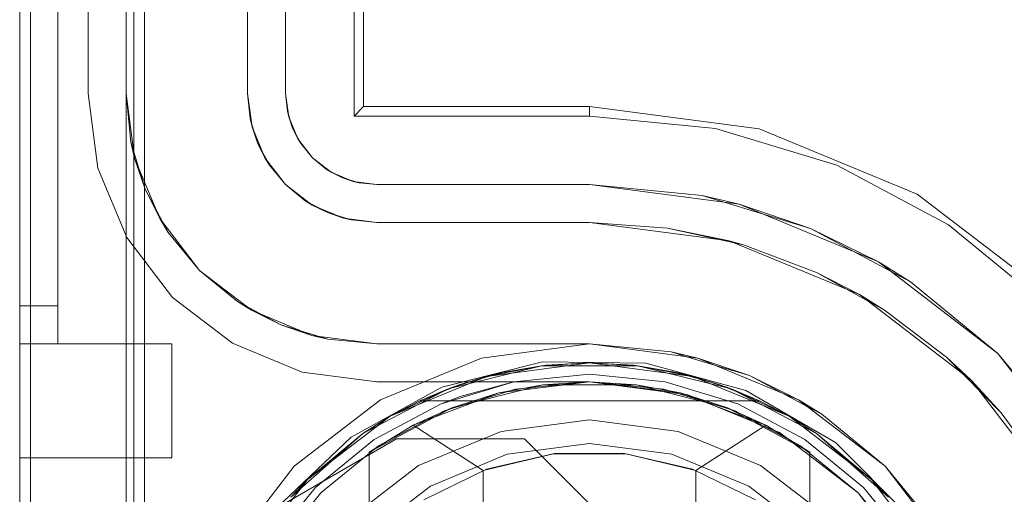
# Model space of a CAD drawing. Extents: x -620 to 300, y 62 to 1112.
# Tile 62 of 226: x -158.055 to -157.796, y 267.432 to 267.558. Entities that reach past the tile are written whole.
import ezdxf

# ---------------------------------------------------------------- set-up
doc = ezdxf.new("R2010")
doc.units = 0
doc.layers.get('0').update_dxf_attribs({"lineweight": 13})

# ---------------------------------------------------------------- blocks, each defined once
blk = doc.blocks.new('Blockreferenz-A06CPVWWL0')
at = {"color": 251, "linetype": 'ByBlock', "lineweight": -2, "ltscale": 0.13, "true_color": 0x636363}
for p, q in [((-158.05474, 270.6621), (-158.05474, 267.3621)), ((-158.02186, 270.6621), (-158.02186, 267.3621)), ((-158.05186, 270.64178), (-158.05186, 267.3841)), ((-157.96674, 267.5321), (-157.96674, 270.4921)), ((-157.96421, 267.53464), (-157.96421, 270.48957)), ((-158.03674, 267.5381), (-158.03674, 270.4861)), ((-158.03674, 270.4861), (-158.03674, 267.5381)), ((-157.98474, 267.5381), (-157.98474, 270.4861)), ((-157.98474, 270.4861), (-157.98474, 267.5381)), ((-158.03415, 267.51843), (-158.03674, 267.5381)), ((-158.03674, 267.5381), (-158.03415, 267.51843)), ((-158.03674, 267.5381), (-158.03674, 267.5381)), ((-157.98474, 267.5381), (-157.98428, 267.53342)), ((-157.98393, 267.53189), (-157.98474, 267.5381)), ((-157.98428, 267.53342), (-157.98474, 267.5381)), ((-157.98474, 267.5381), (-157.98474, 267.5381)), ((-157.96421, 267.53464), (-157.96674, 267.5321)), ((-157.90474, 267.53464), (-157.96421, 267.53464)), ((-157.86009, 267.52876), (-157.90474, 267.53464)), ((-157.90474, 267.53464), (-157.90474, 267.5321)), ((-157.98428, 267.53342), (-157.98393, 267.53189)), ((-157.98292, 267.52892), (-157.98428, 267.53342)), ((-157.98153, 267.5261), (-157.98393, 267.53189)), ((-157.98393, 267.53189), (-157.98292, 267.52892)), ((-157.90474, 267.5321), (-157.96674, 267.5321)), ((-157.87158, 267.52884), (-157.90474, 267.5321)), ((-157.98292, 267.52892), (-157.98153, 267.5261)), ((-157.9807, 267.52477), (-157.98292, 267.52892)), ((-157.83969, 267.51916), (-157.87158, 267.52884)), ((-157.81848, 267.51152), (-157.86009, 267.52876)), ((-157.97771, 267.52113), (-157.98153, 267.5261)), ((-157.98153, 267.5261), (-157.9807, 267.52477)), ((-157.9807, 267.52477), (-157.97771, 267.52113)), ((-157.97771, 267.52113), (-157.9807, 267.52477)), ((-157.97274, 267.51732), (-157.97771, 267.52113)), ((-157.97771, 267.52113), (-157.97408, 267.51815)), ((-157.97408, 267.51815), (-157.97771, 267.52113)), ((-158.02656, 267.5001), (-158.03415, 267.51843)), ((-158.03415, 267.51843), (-158.02656, 267.5001)), ((-157.97408, 267.51815), (-157.97274, 267.51732)), ((-157.96993, 267.51593), (-157.97408, 267.51815)), ((-157.8103, 267.50345), (-157.83969, 267.51916)), ((-157.97274, 267.51732), (-157.96993, 267.51593)), ((-157.96695, 267.51492), (-157.97274, 267.51732)), ((-157.96993, 267.51593), (-157.96695, 267.51492)), ((-157.96543, 267.51457), (-157.96993, 267.51593)), ((-157.96074, 267.5141), (-157.96695, 267.51492)), ((-157.96695, 267.51492), (-157.96543, 267.51457)), ((-157.96543, 267.51457), (-157.96074, 267.5141)), ((-157.96074, 267.5141), (-157.96543, 267.51457)), ((-157.90474, 267.5141), (-157.96074, 267.5141)), ((-157.96074, 267.5141), (-157.90474, 267.5141)), ((-157.96074, 267.5141), (-157.96074, 267.5141)), ((-157.87509, 267.51118), (-157.90474, 267.5141)), ((-157.90474, 267.5141), (-157.8654, 267.50893)), ((-157.90474, 267.5141), (-157.90474, 267.5141)), ((-157.8654, 267.50893), (-157.87509, 267.51118)), ((-157.87509, 267.51118), (-157.84658, 267.50253)), ((-157.78275, 267.4841), (-157.81848, 267.51152)), ((-157.84658, 267.50253), (-157.8654, 267.50893)), ((-157.8654, 267.50893), (-157.82874, 267.49374)), ((-157.82874, 267.49374), (-157.84658, 267.50253)), ((-157.84658, 267.50253), (-157.8203, 267.48849)), ((-157.78453, 267.48231), (-157.8103, 267.50345)), ((-158.01448, 267.48436), (-158.02656, 267.5001)), ((-158.02656, 267.5001), (-158.01448, 267.48436)), ((-157.8203, 267.48849), (-157.82874, 267.49374)), ((-157.82874, 267.49374), (-157.79726, 267.46959)), ((-157.79726, 267.46959), (-157.8203, 267.48849)), ((-157.99874, 267.47229), (-158.01448, 267.48436)), ((-158.01448, 267.48436), (-157.99874, 267.47229)), ((-157.98041, 267.46469), (-157.99874, 267.47229)), ((-157.99874, 267.47229), (-157.98041, 267.46469)), ((-157.90474, 267.4721), (-157.93321, 267.46836)), ((-157.87627, 267.46836), (-157.90474, 267.4721)), ((-157.77836, 267.44655), (-157.79726, 267.46959)), ((-157.79726, 267.46959), (-157.77311, 267.4381)), ((-157.93321, 267.46836), (-157.95974, 267.45737)), ((-157.91717, 267.46737), (-157.94362, 267.46072)), ((-157.8899, 267.46706), (-157.91717, 267.46737)), ((-157.86362, 267.4598), (-157.8899, 267.46706)), ((-157.84974, 267.45737), (-157.87627, 267.46836)), ((-157.96074, 267.4621), (-157.98041, 267.46469)), ((-157.98041, 267.46469), (-157.96074, 267.4621)), ((-157.96074, 267.4621), (-157.96074, 267.4621)), ((-157.90474, 267.4621), (-157.96074, 267.4621)), ((-157.96074, 267.4621), (-157.90474, 267.4621)), ((-157.90474, 267.4621), (-157.90474, 267.4621)), ((-157.90474, 267.4621), (-157.87886, 267.4587)), ((-157.87886, 267.4587), (-157.90474, 267.4621)), ((-157.94362, 267.46072), (-157.96749, 267.44754)), ((-157.87886, 267.4587), (-157.85474, 267.44871)), ((-157.85474, 267.44871), (-157.87886, 267.4587)), ((-157.84005, 267.44608), (-157.86362, 267.4598)), ((-157.95974, 267.45737), (-157.98252, 267.43989)), ((-157.82696, 267.43989), (-157.84974, 267.45737)), ((-157.85474, 267.44871), (-157.83403, 267.43282)), ((-157.83403, 267.43282), (-157.85474, 267.44871)), ((-157.96749, 267.44754), (-157.98721, 267.4287)), ((-157.98721, 267.4287), (-157.95554, 267.4471)), ((-157.98721, 267.4287), (-157.95554, 267.4471)), ((-157.95554, 267.4471), (-157.92185, 267.4471)), ((-157.95554, 267.4471), (-157.92185, 267.4471)), ((-157.95554, 267.4471), (-157.95554, 267.4471)), ((-157.92185, 267.4471), (-157.89506, 267.4203)), ((-157.92185, 267.4471), (-157.89506, 267.4203)), ((-157.92185, 267.4471), (-157.92185, 267.4471)), ((-157.82077, 267.42679), (-157.84005, 267.44608)), ((-157.98252, 267.43989), (-158.00001, 267.4171)), ((-157.80948, 267.4171), (-157.82696, 267.43989)), ((-157.83403, 267.43282), (-157.81814, 267.4121)), ((-157.81814, 267.4121), (-157.83403, 267.43282))]:
    blk.add_line(p, q, dxfattribs=at)
blk = doc.blocks.new('Blockreferenz-A06CPVX0L0')
at = {"color": 0, "linetype": 'ByBlock', "lineweight": -2, "ltscale": 0.13}
for p, q in [((-157.94201, 267.46027), (-157.91741, 267.46634)), ((-157.91741, 267.46634), (-157.94201, 267.46027)), ((-157.93192, 267.46353), (-157.90474, 267.4671)), ((-157.90474, 267.4671), (-157.93192, 267.46353)), ((-157.91741, 267.46634), (-157.93192, 267.46353)), ((-157.91627, 267.46647), (-157.92766, 267.46457)), ((-157.91627, 267.46647), (-157.92766, 267.46457)), ((-157.91741, 267.46634), (-157.92766, 267.46457)), ((-157.90474, 267.4671), (-157.91741, 267.46634)), ((-157.91627, 267.46647), (-157.91741, 267.46634)), ((-157.91741, 267.46634), (-157.89207, 267.46634)), ((-157.89207, 267.46634), (-157.91741, 267.46634)), ((-157.90474, 267.4671), (-157.91627, 267.46647)), ((-157.90474, 267.4671), (-157.91627, 267.46647)), ((-157.89322, 267.46647), (-157.90474, 267.4671)), ((-157.89207, 267.46634), (-157.90474, 267.4671)), ((-157.90474, 267.4671), (-157.87757, 267.46353)), ((-157.89322, 267.46647), (-157.90474, 267.4671)), ((-157.87757, 267.46353), (-157.90474, 267.4671)), ((-157.89207, 267.46634), (-157.89322, 267.46647)), ((-157.88183, 267.46457), (-157.89322, 267.46647)), ((-157.88183, 267.46457), (-157.89322, 267.46647)), ((-157.88183, 267.46457), (-157.89207, 267.46634)), ((-157.89207, 267.46634), (-157.86748, 267.46027)), ((-157.87757, 267.46353), (-157.89207, 267.46634)), ((-157.86748, 267.46027), (-157.89207, 267.46634)), ((-157.95724, 267.45304), (-157.93192, 267.46353)), ((-157.93192, 267.46353), (-157.95724, 267.45304)), ((-157.93192, 267.46353), (-157.94201, 267.46027)), ((-157.93877, 267.46144), (-157.92766, 267.46457)), ((-157.93192, 267.46353), (-157.93877, 267.46144)), ((-157.93016, 267.46387), (-157.93573, 267.4623)), ((-157.92766, 267.46457), (-157.93192, 267.46353)), ((-157.92766, 267.46457), (-157.93016, 267.46387)), ((-157.88183, 267.46457), (-157.87072, 267.46144)), ((-157.87757, 267.46353), (-157.88183, 267.46457)), ((-157.87933, 267.46387), (-157.88183, 267.46457)), ((-157.87375, 267.4623), (-157.87933, 267.46387)), ((-157.87072, 267.46144), (-157.87757, 267.46353)), ((-157.86748, 267.46027), (-157.87757, 267.46353)), ((-157.87757, 267.46353), (-157.85224, 267.45304)), ((-157.85224, 267.45304), (-157.87757, 267.46353)), ((-157.93877, 267.46144), (-157.94946, 267.4571)), ((-157.93877, 267.46144), (-157.94946, 267.4571)), ((-157.93877, 267.46144), (-157.94201, 267.46027)), ((-157.91709, 267.46134), (-157.94102, 267.45529)), ((-157.93573, 267.4623), (-157.93877, 267.46144)), ((-157.90474, 267.4621), (-157.92863, 267.45921)), ((-157.91709, 267.46134), (-157.92863, 267.45921)), ((-157.90474, 267.4621), (-157.91709, 267.46134)), ((-157.8924, 267.46134), (-157.91709, 267.46134)), ((-157.8924, 267.46134), (-157.90474, 267.4621)), ((-157.88085, 267.45921), (-157.90474, 267.4621)), ((-157.86847, 267.45529), (-157.8924, 267.46134)), ((-157.88085, 267.45921), (-157.8924, 267.46134)), ((-157.87072, 267.46144), (-157.87375, 267.4623)), ((-157.86748, 267.46027), (-157.87072, 267.46144)), ((-157.86002, 267.4571), (-157.87072, 267.46144)), ((-157.86002, 267.4571), (-157.87072, 267.46144)), ((-157.96444, 267.44848), (-157.94201, 267.46027)), ((-157.94201, 267.46027), (-157.96444, 267.44848)), ((-157.94201, 267.46027), (-157.95724, 267.45304)), ((-157.92863, 267.45921), (-157.95114, 267.45069)), ((-157.94201, 267.46027), (-157.94946, 267.4571)), ((-157.92863, 267.45921), (-157.94102, 267.45529)), ((-157.86847, 267.45529), (-157.88085, 267.45921)), ((-157.85834, 267.45069), (-157.88085, 267.45921)), ((-157.86002, 267.4571), (-157.86748, 267.46027)), ((-157.86748, 267.46027), (-157.84505, 267.44848)), ((-157.85224, 267.45304), (-157.86748, 267.46027)), ((-157.84505, 267.44848), (-157.86748, 267.46027)), ((-157.94946, 267.4571), (-157.95724, 267.45304)), ((-157.94946, 267.4571), (-157.86002, 267.4571)), ((-157.94946, 267.4571), (-157.94946, 267.4571)), ((-157.94946, 267.4571), (-157.86002, 267.4571)), ((-157.85224, 267.45304), (-157.86002, 267.4571)), ((-157.86002, 267.4571), (-157.86002, 267.4571)), ((-157.94102, 267.45529), (-157.96274, 267.44357)), ((-157.94102, 267.45529), (-157.95114, 267.45069)), ((-157.84674, 267.44357), (-157.86847, 267.45529)), ((-157.85834, 267.45069), (-157.86847, 267.45529)), ((-157.97899, 267.43635), (-157.95724, 267.45304)), ((-157.95724, 267.45304), (-157.97899, 267.43635)), ((-157.95724, 267.45304), (-157.96444, 267.44848)), ((-157.95724, 267.45304), (-157.96444, 267.44848)), ((-157.95114, 267.45069), (-157.96274, 267.44357)), ((-157.96274, 267.44357), (-157.95114, 267.45069)), ((-157.95114, 267.45069), (-157.93274, 267.43875)), ((-157.87674, 267.43875), (-157.85834, 267.45069)), ((-157.84674, 267.44357), (-157.85834, 267.45069)), ((-157.84674, 267.44357), (-157.85834, 267.45069)), ((-157.84505, 267.44848), (-157.85224, 267.45304)), ((-157.84505, 267.44848), (-157.85224, 267.45304)), ((-157.85224, 267.45304), (-157.8305, 267.43635)), ((-157.8305, 267.43635), (-157.85224, 267.45304)), ((-157.98339, 267.43167), (-157.96444, 267.44848)), ((-157.96444, 267.44848), (-157.98339, 267.43167)), ((-157.96444, 267.44848), (-157.97899, 267.43635)), ((-157.96444, 267.44848), (-157.97899, 267.43635)), ((-157.84505, 267.44848), (-157.82609, 267.43167)), ((-157.8305, 267.43635), (-157.84505, 267.44848)), ((-157.8305, 267.43635), (-157.84505, 267.44848)), ((-157.82609, 267.43167), (-157.84505, 267.44848)), ((-157.96274, 267.44357), (-157.96274, 267.4195)), ((-157.96274, 267.28064), (-157.96274, 267.44357)), ((-157.96274, 267.44357), (-157.96274, 267.44357)), ((-157.93274, 267.43875), (-157.91425, 267.44315)), ((-157.91394, 267.44318), (-157.93187, 267.43907)), ((-157.91425, 267.44315), (-157.89524, 267.44315)), ((-157.89555, 267.44318), (-157.91394, 267.44318)), ((-157.87762, 267.43907), (-157.89555, 267.44318)), ((-157.89524, 267.44315), (-157.87674, 267.43875)), ((-157.84674, 267.4195), (-157.84674, 267.44357)), ((-157.84674, 267.44357), (-157.84674, 267.44357)), ((-157.84674, 267.44357), (-157.84674, 267.28064)), ((-157.93187, 267.43907), (-157.94841, 267.43104)), ((-157.93274, 267.43875), (-157.93274, 267.28546)), ((-157.86107, 267.43104), (-157.87762, 267.43907)), ((-157.87674, 267.28546), (-157.87674, 267.43875)), ((-157.99568, 267.4146), (-157.97899, 267.43635)), ((-157.97899, 267.43635), (-157.99568, 267.4146)), ((-157.97899, 267.43635), (-157.98339, 267.43167)), ((-157.97899, 267.43635), (-157.98339, 267.43167)), ((-157.82609, 267.43167), (-157.8305, 267.43635)), ((-157.82609, 267.43167), (-157.8305, 267.43635)), ((-157.8305, 267.43635), (-157.81381, 267.4146)), ((-157.81381, 267.4146), (-157.8305, 267.43635))]:
    blk.add_line(p, q, dxfattribs=at)
blk = doc.blocks.new('Blockreferenz-A06CPVX4L0')
at = {"color": 9, "linetype": 'ByBlock', "lineweight": -2, "ltscale": 0.13, "true_color": 0xc1c9c4}
for p, q in [((-158.05474, 270.6621), (-158.05474, 267.3621)), ((-158.05474, 267.3621), (-158.05474, 270.6621)), ((-158.02674, 267.3621), (-158.02674, 270.6621)), ((-158.05474, 267.4821), (-158.05474, 270.5421)), ((-158.04474, 267.4821), (-158.04474, 270.5421)), ((-158.02674, 270.4861), (-158.02674, 267.5381)), ((-157.99474, 267.5381), (-157.99474, 270.4861)), ((-158.05474, 269.0121), (-158.05474, 267.4821)), ((-158.05474, 269.0121), (-158.05474, 267.4721)), ((-158.05474, 267.4721), (-158.05474, 269.0121)), ((-158.04474, 267.4821), (-158.04474, 269.0121)), ((-158.04474, 267.4721), (-158.04474, 269.0121)), ((-158.04474, 269.0121), (-158.04474, 267.4721)), ((-158.02474, 267.3621), (-158.02474, 268.7121)), ((-157.99474, 267.6021), (-157.99474, 267.5381)), ((-158.02674, 267.5381), (-158.02449, 267.52102)), ((-158.02674, 267.5381), (-158.02547, 267.52523)), ((-158.02674, 267.5381), (-158.02674, 267.3621)), ((-158.02547, 267.52523), (-158.02674, 267.5381)), ((-158.02674, 267.5381), (-158.02674, 267.5381)), ((-157.99358, 267.5293), (-157.99474, 267.5381)), ((-157.99474, 267.5381), (-157.99409, 267.53147)), ((-157.99474, 267.5381), (-157.99474, 267.5381)), ((-157.9937, 267.53019), (-157.99409, 267.53147)), ((-157.99409, 267.53147), (-157.99358, 267.5293)), ((-157.99302, 267.52793), (-157.9937, 267.53019)), ((-157.99358, 267.5293), (-157.99215, 267.52509)), ((-157.99019, 267.5211), (-157.99358, 267.5293)), ((-157.99215, 267.52509), (-157.99302, 267.52793)), ((-158.02547, 267.52523), (-158.02449, 267.52102)), ((-158.02172, 267.51285), (-158.02547, 267.52523)), ((-157.99076, 267.52248), (-157.99215, 267.52509)), ((-157.99215, 267.52509), (-157.99019, 267.5211)), ((-158.02449, 267.52102), (-158.0179, 267.5051)), ((-158.02449, 267.52102), (-158.02172, 267.51285)), ((-157.98964, 267.5204), (-157.99076, 267.52248)), ((-157.99019, 267.5211), (-157.98901, 267.51922)), ((-157.98478, 267.51406), (-157.99019, 267.5211)), ((-157.98901, 267.51922), (-157.98964, 267.5204)), ((-157.98901, 267.51922), (-157.98478, 267.51406)), ((-158.02172, 267.51285), (-158.0179, 267.5051)), ((-158.01562, 267.50144), (-158.02172, 267.51285)), ((-157.97774, 267.50866), (-157.98478, 267.51406)), ((-157.98478, 267.51406), (-157.97963, 267.50983)), ((-157.97845, 267.5092), (-157.97963, 267.50983)), ((-157.97963, 267.50983), (-157.97774, 267.50866)), ((-157.97637, 267.50809), (-157.97845, 267.5092)), ((-157.97774, 267.50866), (-157.97375, 267.50669)), ((-157.96954, 267.50526), (-157.97774, 267.50866)), ((-157.97375, 267.50669), (-157.97637, 267.50809)), ((-158.0179, 267.5051), (-158.00741, 267.49144)), ((-158.0179, 267.5051), (-158.01562, 267.50144)), ((-157.97091, 267.50583), (-157.97375, 267.50669)), ((-157.97375, 267.50669), (-157.96954, 267.50526)), ((-157.96866, 267.50515), (-157.97091, 267.50583)), ((-157.96954, 267.50526), (-157.96738, 267.50476)), ((-157.96074, 267.5041), (-157.96954, 267.50526)), ((-157.96738, 267.50476), (-157.96866, 267.50515)), ((-157.96738, 267.50476), (-157.96074, 267.5041)), ((-157.90474, 267.5041), (-157.96074, 267.5041)), ((-157.96074, 267.5041), (-157.90474, 267.5041)), ((-157.96074, 267.5041), (-157.96074, 267.5041)), ((-157.90474, 267.5041), (-157.86799, 267.49927)), ((-157.88428, 267.50262), (-157.90474, 267.5041)), ((-157.90474, 267.5041), (-157.88428, 267.50262)), ((-157.90474, 267.5041), (-157.90474, 267.5041)), ((-157.86799, 267.49927), (-157.88428, 267.50262)), ((-157.88428, 267.50262), (-157.86425, 267.49821)), ((-158.01562, 267.50144), (-158.00741, 267.49144)), ((-158.00741, 267.49144), (-158.01562, 267.50144)), ((-157.86799, 267.49927), (-157.83374, 267.48508)), ((-157.86425, 267.49821), (-157.86799, 267.49927)), ((-157.84506, 267.49095), (-157.86425, 267.49821)), ((-158.00741, 267.49144), (-157.99374, 267.48095)), ((-158.00741, 267.49144), (-157.99741, 267.48323)), ((-157.99741, 267.48323), (-158.00741, 267.49144)), ((-157.83374, 267.48508), (-157.84506, 267.49095)), ((-157.84506, 267.49095), (-157.82712, 267.48101)), ((-157.82712, 267.48101), (-157.83374, 267.48508)), ((-157.83374, 267.48508), (-157.80433, 267.46251)), ((-158.05474, 267.4821), (-158.05474, 267.48015)), ((-158.04974, 267.4821), (-158.05474, 267.4821)), ((-158.04974, 267.4821), (-158.05474, 267.4821)), ((-158.05474, 267.47952), (-158.05474, 267.4821)), ((-158.04474, 267.4821), (-158.04974, 267.4821)), ((-158.04474, 267.4821), (-158.04974, 267.4821)), ((-158.04474, 267.48015), (-158.04474, 267.4821)), ((-158.04474, 267.48015), (-158.04474, 267.4821)), ((-157.99741, 267.48323), (-157.99374, 267.48095)), ((-157.986, 267.47713), (-157.99741, 267.48323)), ((-158.05474, 267.48015), (-158.05474, 267.47828)), ((-158.05474, 267.4771), (-158.05474, 267.47952)), ((-158.04474, 267.47828), (-158.04474, 267.48015)), ((-158.04474, 267.47828), (-158.04474, 267.48015)), ((-157.99374, 267.48095), (-157.97782, 267.47435)), ((-157.99374, 267.48095), (-157.986, 267.47713)), ((-157.8108, 267.46858), (-157.82712, 267.48101)), ((-158.05474, 267.47828), (-158.05474, 267.47655)), ((-158.05474, 267.47503), (-158.05474, 267.4771)), ((-158.05474, 267.47655), (-158.05474, 267.47503)), ((-158.04474, 267.47655), (-158.04474, 267.47828)), ((-158.04474, 267.47655), (-158.04474, 267.47828)), ((-158.04474, 267.47503), (-158.04474, 267.47655)), ((-158.04474, 267.47503), (-158.04474, 267.47655)), ((-157.986, 267.47713), (-157.97782, 267.47435)), ((-157.97362, 267.47337), (-157.986, 267.47713)), ((-158.05474, 267.47503), (-158.05474, 267.47379)), ((-158.05474, 267.47344), (-158.05474, 267.47503)), ((-158.04474, 267.47379), (-158.04474, 267.47503)), ((-158.04474, 267.47379), (-158.04474, 267.47503)), ((-157.97782, 267.47435), (-157.96074, 267.4721)), ((-157.97782, 267.47435), (-157.97362, 267.47337)), ((-158.05474, 267.47379), (-158.05474, 267.47287)), ((-158.05474, 267.47245), (-158.05474, 267.47344)), ((-158.05474, 267.47287), (-158.05474, 267.4723)), ((-158.05474, 267.4721), (-158.05474, 267.47245)), ((-158.05474, 267.4723), (-158.05474, 267.4721)), ((-158.05474, 267.4721), (-158.04974, 267.4721)), ((-158.05474, 267.4721), (-158.04474, 267.4721)), ((-158.05474, 267.4721), (-158.05474, 267.46434)), ((-158.04974, 267.4721), (-158.05474, 267.4721)), ((-158.05474, 267.4721), (-158.05474, 267.4721)), ((-158.05474, 267.46434), (-158.05474, 267.4721)), ((-158.05474, 267.4721), (-158.04474, 267.4721)), ((-158.04974, 267.4721), (-158.04474, 267.4721)), ((-158.04474, 267.4721), (-158.04974, 267.4721)), ((-158.04474, 267.47287), (-158.04474, 267.47379)), ((-158.04474, 267.47287), (-158.04474, 267.47379)), ((-158.04474, 267.4723), (-158.04474, 267.47287)), ((-158.04474, 267.4723), (-158.04474, 267.47287)), ((-158.04474, 267.4721), (-158.04474, 267.4723)), ((-158.04474, 267.4721), (-158.04474, 267.4723)), ((-158.01474, 267.4721), (-158.04474, 267.4721)), ((-158.04474, 267.4721), (-158.04474, 267.4721)), ((-158.04474, 267.4721), (-158.04474, 267.4721)), ((-158.04474, 267.4721), (-158.04474, 267.4721)), ((-158.04474, 267.4721), (-158.04474, 267.4721)), ((-158.04474, 267.4721), (-158.04474, 267.4721)), ((-158.01474, 267.4721), (-158.04474, 267.4721)), ((-158.04474, 267.4721), (-158.04474, 267.4721)), ((-158.01474, 267.46434), (-158.01474, 267.4721)), ((-158.01474, 267.46434), (-158.01474, 267.4721)), ((-158.01474, 267.4721), (-158.01474, 267.4721)), ((-157.97362, 267.47337), (-157.96074, 267.4721)), ((-157.96074, 267.4721), (-157.97362, 267.47337)), ((-157.96074, 267.4721), (-157.90474, 267.4721)), ((-157.94378, 267.4721), (-157.96074, 267.4721)), ((-157.96074, 267.4721), (-157.96074, 267.4721)), ((-157.92464, 267.4721), (-157.94378, 267.4721)), ((-157.90474, 267.4721), (-157.92464, 267.4721)), ((-157.90474, 267.4721), (-157.87627, 267.46836)), ((-157.88328, 267.46999), (-157.90474, 267.4721)), ((-157.90474, 267.4721), (-157.90474, 267.4721)), ((-157.88328, 267.46999), (-157.87914, 267.46873)), ((-157.87627, 267.46836), (-157.88328, 267.46999)), ((-157.87914, 267.46873), (-157.87184, 267.46652)), ((-157.87627, 267.46836), (-157.84974, 267.45737)), ((-157.86265, 267.46373), (-157.87627, 267.46836)), ((-157.87184, 267.46652), (-157.86265, 267.46373)), ((-157.80433, 267.46251), (-157.8108, 267.46858)), ((-157.8108, 267.46858), (-157.79643, 267.45394)), ((-158.05474, 267.46434), (-158.05474, 267.4571)), ((-158.05474, 267.4571), (-158.05474, 267.46434)), ((-158.01474, 267.4571), (-158.01474, 267.46434)), ((-158.01474, 267.4571), (-158.01474, 267.46434)), ((-157.90474, 267.4641), (-157.92464, 267.46214)), ((-157.92464, 267.46214), (-157.90474, 267.4641)), ((-157.88484, 267.46214), (-157.90474, 267.4641)), ((-157.90474, 267.4641), (-157.88484, 267.46214)), ((-157.84974, 267.45737), (-157.86265, 267.46373)), ((-157.86265, 267.46373), (-157.85418, 267.45921)), ((-157.92464, 267.46214), (-157.94378, 267.45634)), ((-157.92464, 267.46214), (-157.93885, 267.45823)), ((-157.93885, 267.45823), (-157.92464, 267.46214)), ((-157.90474, 267.4621), (-157.92425, 267.46018)), ((-157.88523, 267.46018), (-157.90474, 267.4621)), ((-157.86571, 267.45634), (-157.88484, 267.46214)), ((-157.88484, 267.46214), (-157.86571, 267.45634)), ((-157.79643, 267.45394), (-157.80433, 267.46251)), ((-157.80433, 267.46251), (-157.78177, 267.4331)), ((-157.92425, 267.46018), (-157.94301, 267.45449)), ((-157.86647, 267.45449), (-157.88523, 267.46018)), ((-157.85418, 267.45921), (-157.84745, 267.45561)), ((-158.05474, 267.4571), (-158.05474, 267.45089)), ((-158.05474, 267.45089), (-158.05474, 267.4571)), ((-158.01474, 267.45089), (-158.01474, 267.4571)), ((-158.01474, 267.45089), (-158.01474, 267.4571)), ((-157.94378, 267.45634), (-157.96141, 267.44691)), ((-157.96141, 267.44691), (-157.94378, 267.45634)), ((-157.93885, 267.45823), (-157.94378, 267.45634)), ((-157.94378, 267.45634), (-157.93885, 267.45823)), ((-157.84807, 267.44691), (-157.86571, 267.45634)), ((-157.86571, 267.45634), (-157.84807, 267.44691)), ((-157.84974, 267.45737), (-157.82696, 267.43989)), ((-157.84363, 267.45357), (-157.84974, 267.45737)), ((-157.94301, 267.45449), (-157.9603, 267.44525)), ((-157.84919, 267.44525), (-157.86647, 267.45449)), ((-157.84745, 267.45561), (-157.84363, 267.45357)), ((-157.82696, 267.43989), (-157.84363, 267.45357)), ((-157.78433, 267.43737), (-157.79643, 267.45394)), ((-158.05474, 267.45089), (-158.05474, 267.44612)), ((-158.05474, 267.44612), (-158.05474, 267.45089)), ((-158.01474, 267.44612), (-158.01474, 267.45089)), ((-158.01474, 267.44612), (-158.01474, 267.45089)), ((-157.92804, 267.44904), (-157.90474, 267.4521)), ((-157.90474, 267.4521), (-157.92804, 267.44904)), ((-157.90474, 267.4521), (-157.88145, 267.44904)), ((-157.88145, 267.44904), (-157.90474, 267.4521)), ((-157.94974, 267.44005), (-157.92804, 267.44904)), ((-157.92804, 267.44904), (-157.94974, 267.44005)), ((-157.88145, 267.44904), (-157.85974, 267.44005)), ((-157.85974, 267.44005), (-157.88145, 267.44904)), ((-158.05474, 267.44612), (-158.05474, 267.44313)), ((-158.05474, 267.44313), (-158.05474, 267.44612)), ((-158.01474, 267.44313), (-158.01474, 267.44612)), ((-158.01474, 267.44313), (-158.01474, 267.44612)), ((-157.96141, 267.44691), (-157.97687, 267.43423)), ((-157.97687, 267.43423), (-157.96141, 267.44691)), ((-157.90474, 267.44586), (-157.92642, 267.44301)), ((-157.92642, 267.44301), (-157.90474, 267.44586)), ((-157.88306, 267.44301), (-157.90474, 267.44586)), ((-157.90474, 267.44586), (-157.88306, 267.44301)), ((-157.83262, 267.43423), (-157.84807, 267.44691)), ((-157.84807, 267.44691), (-157.83262, 267.43423)), ((-158.05474, 267.44313), (-158.05474, 267.4421)), ((-158.05474, 267.4421), (-158.05474, 267.44313)), ((-158.01474, 267.4421), (-158.01474, 267.44313)), ((-158.01474, 267.4421), (-158.01474, 267.44313)), ((-157.9603, 267.44525), (-157.97545, 267.43282)), ((-157.92642, 267.44301), (-157.94662, 267.43464)), ((-157.94662, 267.43464), (-157.92642, 267.44301)), ((-157.86286, 267.43464), (-157.88306, 267.44301)), ((-157.88306, 267.44301), (-157.86286, 267.43464)), ((-157.83403, 267.43282), (-157.84919, 267.44525)), ((-158.05474, 267.4421), (-158.01474, 267.4421)), ((-158.05474, 267.4421), (-158.05474, 267.4421)), ((-158.05474, 267.4421), (-158.01474, 267.4421)), ((-158.01474, 267.4421), (-158.01474, 267.4421)), ((-157.96838, 267.42574), (-157.94974, 267.44005)), ((-157.94974, 267.44005), (-157.96838, 267.42574)), ((-157.85974, 267.44005), (-157.8411, 267.42574)), ((-157.8411, 267.42574), (-157.85974, 267.44005)), ((-157.82696, 267.43989), (-157.80948, 267.4171)), ((-157.81328, 267.42322), (-157.82696, 267.43989)), ((-157.97687, 267.43423), (-157.98955, 267.41877)), ((-157.98955, 267.41877), (-157.97687, 267.43423)), ((-157.97545, 267.43282), (-157.98789, 267.41766)), ((-157.94662, 267.43464), (-157.96397, 267.42133)), ((-157.96397, 267.42133), (-157.94662, 267.43464)), ((-157.84552, 267.42133), (-157.86286, 267.43464)), ((-157.86286, 267.43464), (-157.84552, 267.42133)), ((-157.8216, 267.41766), (-157.83403, 267.43282)), ((-157.81993, 267.41877), (-157.83262, 267.43423)), ((-157.83262, 267.43423), (-157.81993, 267.41877))]:
    blk.add_line(p, q, dxfattribs=at)

msp = doc.modelspace()

# ---------------------------------------------------------------- block references
at = {"ltscale": 0.13}
for name in ['Blockreferenz-A06CPVWWL0', 'Blockreferenz-A06CPVX4L0', 'Blockreferenz-A06CPVX0L0']:
    msp.add_blockref(name, (0, 0), dxfattribs=at)

doc.saveas('drawing.dxf')
